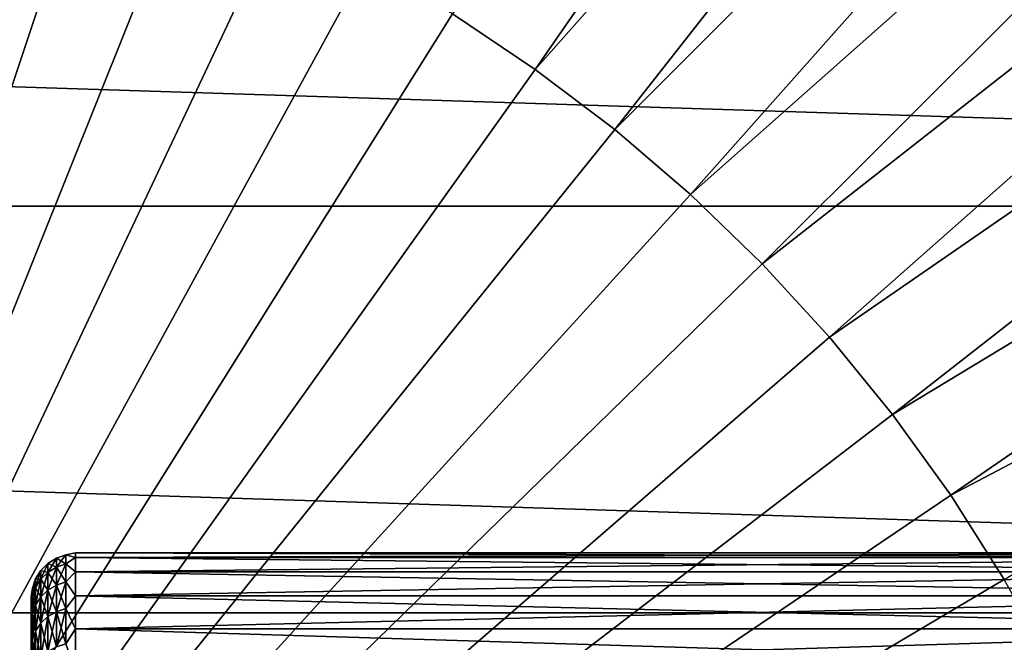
# Model space of a CAD drawing. Header units: metres. Extents: x -258 to 72, y -72 to 102.
# Tile 229 of 256: x 29 to 40, y 9 to 16. Entities that reach past the tile are written whole.
import ezdxf

# ---------------------------------------------------------------- set-up
doc = ezdxf.new("R2010")
doc.units = ezdxf.units.M
doc.layers.add('solid_FREESTAND_ASM_SW0005', color=7, linetype='CONTINUOUS')

msp = doc.modelspace()

# ---------------------------------------------------------------- linework, layer by layer
at = {"layer": 'solid_FREESTAND_ASM_SW0005'}
for points in [[(45.793388, 31.015509, -872.63031), (34.051155, 16.028543, -872.219543), (34.986046, 15.403241, -872.230774)], [(47.610832, 29.655512, -872.652161), (45.793388, 31.015509, -872.63031), (34.986046, 15.403241, -872.230774)], [(47.610832, 29.655512, -872.652161), (34.986046, 15.403241, -872.230774), (35.882118, 14.723472, -872.241577)], [(49.343616, 28.189148, -872.672974), (47.610832, 29.655512, -872.652161), (35.882118, 14.723472, -872.241577)], [(49.343616, 28.189148, -872.672974), (35.882118, 14.723472, -872.241577), (36.736206, 13.991638, -872.251831)], [(50.985516, 26.621679, -872.692688), (49.343616, 28.189148, -872.672974), (36.736206, 13.991638, -872.251831)], [(50.985516, 26.621679, -872.692688), (36.736206, 13.991638, -872.251831), (37.545288, 13.210329, -872.261536)], [(52.530647, 24.958729, -872.711243), (50.985516, 26.621679, -872.692688), (37.545288, 13.210329, -872.261536)], [(52.530647, 24.958729, -872.711243), (37.545288, 13.210329, -872.261536), (38.306499, 12.382308, -872.27063)], [(53.973465, 23.206257, -872.728516), (52.530647, 24.958729, -872.711243), (38.306499, 12.382308, -872.27063)], [(53.973465, 23.206257, -872.728516), (38.306499, 12.382308, -872.27063), (39.017155, 11.510502, -872.279175)], [(55.3088, 21.370552, -872.744568), (53.973465, 23.206257, -872.728516), (39.017155, 11.510502, -872.279175)], [(55.3088, 21.370552, -872.744568), (39.017155, 11.510502, -872.279175), (39.67474, 10.597993, -872.287109)], [(56.531853, 19.458199, -872.759277), (55.3088, 21.370552, -872.744568), (39.67474, 10.597993, -872.287109)], [(56.531853, 19.458199, -872.759277), (39.67474, 10.597993, -872.287109), (40.276928, 9.648009, -872.294312)], [(71.163025, 13.859069, -887), (-71.163025, 13.859081, -887), (-70.128845, 18.390072, -887)], [(71.163025, 13.859069, -887), (-70.128845, 18.390072, -887), (70.128853, 18.390057, -887)], [(24.009604, 0, -872.009583), (29.991343, 17.943909, -872.170837), (28.91428, 18.26782, -872.157898)], [(24.009604, 0, -872.009583), (31.047251, 17.556547, -872.183472), (29.991343, 17.943909, -872.170837)], [(24.009604, 0, -872.009583), (32.07827, 17.107103, -872.195862), (31.047251, 17.556547, -872.183472)], [(24.009604, 0, -872.009583), (33.08075, 16.597168, -872.207886), (32.07827, 17.107103, -872.195862)], [(24.009604, 0, -872.009583), (34.051155, 16.028543, -872.219543), (33.08075, 16.597168, -872.207886)], [(24.009604, 0, -872.009583), (34.986046, 15.403241, -872.230774), (34.051155, 16.028543, -872.219543)], [(24.009604, 0, -872.009583), (35.882118, 14.723472, -872.241577), (34.986046, 15.403241, -872.230774)], [(24.009604, 0, -872.009583), (36.736206, 13.991638, -872.251831), (35.882118, 14.723472, -872.241577)], [(24.009604, 0, -872.009583), (37.545288, 13.210329, -872.261536), (36.736206, 13.991638, -872.251831)], [(71.904762, 9.271173, -887), (-71.904762, 9.271183, -887), (-71.163025, 13.859081, -887)], [(71.904762, 9.271173, -887), (-71.163025, 13.859081, -887), (71.163025, 13.859069, -887)], [(24.009604, 0, -872.009583), (38.306499, 12.382308, -872.27063), (37.545288, 13.210329, -872.261536)], [(24.009604, 0, -872.009583), (39.017155, 11.510502, -872.279175), (38.306499, 12.382308, -872.27063)], [(24.009604, 0, -872.009583), (39.67474, 10.597993, -872.287109), (39.017155, 11.510502, -872.279175)], [(24.009604, 0, -872.009583), (40.276928, 9.648009, -872.294312), (39.67474, 10.597993, -872.287109)], [(29.583462, 9.887972, 31.798538), (29.488518, 9.828494, 31.801556), (29.488518, 9.828494, 32.798447)], [(29.583462, 9.887972, 31.798538), (29.583462, 9.786508, 30.800762), (29.488518, 9.828494, 31.801556)], [(29.583462, 9.887972, 32.80146), (29.488518, 9.828494, 32.798447), (29.488518, 9.727641, 33.790218)], [(29.583462, 9.887972, 32.80146), (29.583462, 9.887972, 31.798538), (29.488518, 9.828494, 32.798447)], [(29.583462, 9.786508, 33.799236), (29.583462, 9.887972, 32.80146), (29.488518, 9.727641, 33.790218)], [(29.689287, 9.924833, 31.796669), (29.583462, 9.887972, 31.798538), (29.583462, 9.887972, 32.80146)], [(29.689287, 9.924833, 31.796669), (29.689287, 9.822991, 30.795174), (29.583462, 9.887972, 31.798538)], [(29.689287, 9.924833, 32.803329), (29.583462, 9.887972, 32.80146), (29.583462, 9.786508, 33.799236)], [(29.689287, 9.924833, 32.803329), (29.689287, 9.924833, 31.796669), (29.583462, 9.887972, 32.80146)], [(29.689287, 9.822991, 33.804829), (29.689287, 9.924833, 32.803329), (29.583462, 9.786508, 33.799236)], [(29.689287, 9.822991, 30.795174), (29.583462, 9.786508, 30.800762), (29.583462, 9.887972, 31.798538)], [(29.689287, 9.924833, 32.803329), (29.799999, 9.895493, 33.340061), (29.799999, 9.95, 32.300003)], [(29.689287, 9.924833, 31.796669), (29.799999, 9.95, 32.300003), (29.799999, 9.895494, 31.259943)], [(29.689287, 9.924833, 32.803329), (29.799999, 9.95, 32.300003), (29.689287, 9.924833, 31.796669)], [(29.689287, 9.822991, 33.804829), (29.799999, 9.895493, 33.340061), (29.689287, 9.924833, 32.803329)], [(29.689287, 9.924833, 31.796669), (29.799999, 9.895494, 31.259943), (29.689287, 9.822991, 30.795174)], [(29.689287, 9.822991, 30.795174), (29.799999, 9.895494, 31.259943), (29.799999, 9.732569, 30.231281)], [(29.689287, 9.822991, 33.804829), (29.799999, 9.732569, 34.368721), (29.799999, 9.895493, 33.340061)], [(29.799999, 9.895493, 33.340061), (45.299999, 9.895493, 33.340061), (45.299999, 9.95, 32.300003)], [(29.799999, 9.95, 32.300003), (45.299999, 9.95, 32.300003), (45.299999, 9.895494, 31.259943)], [(29.799999, 9.95, 32.300003), (29.799999, 9.895493, 33.340061), (45.299999, 9.95, 32.300003)], [(29.799999, 9.895494, 31.259943), (29.799999, 9.95, 32.300003), (45.299999, 9.895494, 31.259943)], [(29.799999, 9.895494, 31.259943), (45.299999, 9.895494, 31.259943), (45.299999, 9.732569, 30.231281)], [(29.799999, 9.732569, 30.231281), (29.799999, 9.895494, 31.259943), (45.299999, 9.732569, 30.231281)], [(29.799999, 9.732569, 34.368721), (45.299999, 9.732569, 34.368721), (45.299999, 9.895493, 33.340061)], [(29.799999, 9.895493, 33.340061), (29.799999, 9.732569, 34.368721), (45.299999, 9.895493, 33.340061)], [(29.488518, 9.828494, 31.801556), (29.409224, 9.749391, 31.805567), (29.409224, 9.749391, 32.794434)], [(29.488518, 9.828494, 31.801556), (29.488518, 9.727641, 30.80978), (29.409224, 9.749391, 31.805567)], [(29.488518, 9.828494, 32.798447), (29.409224, 9.749391, 32.794434), (29.409224, 9.649349, 33.778225)], [(29.488518, 9.828494, 32.798447), (29.488518, 9.828494, 31.801556), (29.409224, 9.749391, 32.794434)], [(29.488518, 9.727641, 33.790218), (29.488518, 9.828494, 32.798447), (29.409224, 9.649349, 33.778225)], [(29.583462, 9.786508, 30.800762), (29.488518, 9.727641, 30.80978), (29.488518, 9.828494, 31.801556)], [(29.583462, 9.786508, 30.800762), (29.583462, 9.58462, 29.818369), (29.488518, 9.727641, 30.80978)], [(29.583462, 9.786508, 33.799236), (29.488518, 9.727641, 33.790218), (29.488518, 9.526968, 34.766705)], [(29.583462, 9.58462, 34.781631), (29.583462, 9.786508, 33.799236), (29.488518, 9.526968, 34.766705)], [(29.689287, 9.822991, 30.795174), (29.689287, 9.620352, 29.809118), (29.583462, 9.786508, 30.800762)], [(29.689287, 9.822991, 33.804829), (29.583462, 9.786508, 33.799236), (29.583462, 9.58462, 34.781631)], [(29.689287, 9.620352, 34.790882), (29.689287, 9.822991, 33.804829), (29.583462, 9.58462, 34.781631)], [(29.689287, 9.620352, 29.809118), (29.583462, 9.58462, 29.818369), (29.583462, 9.786508, 30.800762)], [(29.689287, 9.620352, 34.790882), (29.799999, 9.732569, 34.368721), (29.689287, 9.822991, 33.804829)], [(29.689287, 9.822991, 30.795174), (29.799999, 9.732569, 30.231281), (29.689287, 9.620352, 29.809118)], [(29.409224, 9.749391, 31.805567), (29.349564, 9.654635, 31.810371), (29.349564, 9.654635, 32.789627)], [(29.409224, 9.749391, 31.805567), (29.409224, 9.649349, 30.821774), (29.349564, 9.654635, 31.810371)], [(29.409224, 9.749391, 32.794434), (29.349564, 9.654635, 32.789627), (29.349564, 9.555566, 33.763859)], [(29.409224, 9.749391, 32.794434), (29.409224, 9.749391, 31.805567), (29.349564, 9.654635, 32.789627)], [(29.409224, 9.649349, 33.778225), (29.409224, 9.749391, 32.794434), (29.349564, 9.555566, 33.763859)], [(29.488518, 9.727641, 30.80978), (29.409224, 9.649349, 30.821774), (29.409224, 9.749391, 31.805567)], [(29.488518, 9.727641, 30.80978), (29.488518, 9.526968, 29.833298), (29.409224, 9.649349, 30.821774)], [(29.488518, 9.727641, 33.790218), (29.409224, 9.649349, 33.778225), (29.409224, 9.450292, 34.746849)], [(29.488518, 9.526968, 34.766705), (29.488518, 9.727641, 33.790218), (29.409224, 9.450292, 34.746849)], [(29.583462, 9.58462, 29.818369), (29.488518, 9.526968, 29.833298), (29.488518, 9.727641, 30.80978)], [(29.689287, 9.620352, 34.790882), (29.799999, 9.463012, 35.374722), (29.799999, 9.732569, 34.368721)], [(29.689287, 9.620352, 29.809118), (29.799999, 9.732569, 30.231281), (29.799999, 9.463013, 29.225283)], [(29.799999, 9.463012, 35.374722), (45.299999, 9.463012, 35.374722), (45.299999, 9.732569, 34.368721)], [(29.799999, 9.732569, 34.368721), (29.799999, 9.463012, 35.374722), (45.299999, 9.732569, 34.368721)], [(29.799999, 9.732569, 30.231281), (45.299999, 9.732569, 30.231281), (45.299999, 9.463013, 29.225283)], [(29.799999, 9.463013, 29.225283), (29.799999, 9.732569, 30.231281), (45.299999, 9.463013, 29.225283)], [(24.009604, 0, -872.009583), (40.821587, 8.663909, -872.300842), (40.276928, 9.648009, -872.294312)], [(29.349564, 9.654635, 31.810371), (29.312536, 9.548988, 31.815731), (29.312536, 9.548988, 32.784271)], [(29.349564, 9.654635, 31.810371), (29.349564, 9.555566, 30.836142), (29.312536, 9.548988, 31.815731)], [(29.349564, 9.654635, 32.789627), (29.312536, 9.548988, 32.784271), (29.312536, 9.451003, 33.747841)], [(29.349564, 9.654635, 32.789627), (29.349564, 9.654635, 31.810371), (29.312536, 9.548988, 32.784271)], [(29.349564, 9.555566, 33.763859), (29.349564, 9.654635, 32.789627), (29.312536, 9.451003, 33.747841)], [(29.349564, 9.555566, 30.836142), (29.312536, 9.451003, 30.85216), (29.312536, 9.548988, 31.815731)], [(29.349564, 9.555566, 30.836142), (29.349564, 9.358443, 29.876932), (29.312536, 9.451003, 30.85216)], [(29.349564, 9.555566, 33.763859), (29.312536, 9.451003, 33.747841), (29.312536, 9.256038, 34.696552)], [(29.349564, 9.358443, 34.723068), (29.349564, 9.555566, 33.763859), (29.312536, 9.256038, 34.696552)], [(29.409224, 9.649349, 30.821774), (29.349564, 9.555566, 30.836142), (29.349564, 9.654635, 31.810371)], [(29.409224, 9.649349, 30.821774), (29.409224, 9.450292, 29.853149), (29.349564, 9.555566, 30.836142)], [(29.409224, 9.649349, 33.778225), (29.349564, 9.555566, 33.763859), (29.349564, 9.358443, 34.723068)], [(29.409224, 9.450292, 34.746849), (29.409224, 9.649349, 33.778225), (29.349564, 9.358443, 34.723068)], [(29.409224, 9.450292, 29.853149), (29.349564, 9.358443, 29.876932), (29.349564, 9.555566, 30.836142)], [(29.488518, 9.526968, 29.833298), (29.409224, 9.450292, 29.853149), (29.409224, 9.649349, 30.821774)], [(29.583462, 9.58462, 29.818369), (29.583462, 9.284383, 28.861443), (29.488518, 9.526968, 29.833298)], [(29.583462, 9.58462, 34.781631), (29.488518, 9.526968, 34.766705), (29.488518, 9.228537, 35.717876)], [(29.583462, 9.284383, 35.73856), (29.583462, 9.58462, 34.781631), (29.488518, 9.228537, 35.717876)], [(29.689287, 9.620352, 29.809118), (29.689287, 9.318995, 28.848623), (29.583462, 9.58462, 29.818369)], [(29.689287, 9.620352, 34.790882), (29.583462, 9.58462, 34.781631), (29.583462, 9.284383, 35.73856)], [(29.689287, 9.318995, 35.751377), (29.689287, 9.620352, 34.790882), (29.583462, 9.284383, 35.73856)], [(29.689287, 9.318995, 28.848623), (29.583462, 9.284383, 28.861443), (29.583462, 9.58462, 29.818369)], [(29.689287, 9.318995, 35.751377), (29.799999, 9.463012, 35.374722), (29.689287, 9.620352, 34.790882)], [(29.689287, 9.620352, 29.809118), (29.799999, 9.463013, 29.225283), (29.689287, 9.318995, 28.848623)], [(29.312536, 9.548988, 31.815731), (29.299999, 9.436141, 31.788389), (29.299999, 9.45, 32.300018)], [(29.312536, 9.548988, 31.815731), (29.312536, 9.451003, 30.85216), (29.299999, 9.436141, 31.788389)], [(29.312536, 9.548988, 32.784271), (29.299999, 9.45, 32.300018), (29.299999, 9.436138, 32.811649)], [(29.312536, 9.548988, 32.784271), (29.312536, 9.548988, 31.815731), (29.299999, 9.45, 32.300018)], [(29.312536, 9.548988, 32.784271), (29.299999, 9.436138, 32.811649), (29.299999, 9.394596, 33.321793)], [(29.312536, 9.451003, 33.747841), (29.312536, 9.548988, 32.784271), (29.299999, 9.394596, 33.321793)], [(29.312536, 9.451003, 30.85216), (29.299999, 9.325501, 30.771107), (29.299999, 9.394601, 31.278248)], [(29.312536, 9.451003, 30.85216), (29.312536, 9.256038, 29.903446), (29.299999, 9.325501, 30.771107)], [(29.312536, 9.451003, 30.85216), (29.299999, 9.394601, 31.278248), (29.299999, 9.436141, 31.788389)], [(29.312536, 9.451003, 33.747841), (29.299999, 9.394596, 33.321793), (29.299999, 9.325496, 33.828934)], [(29.312536, 9.451003, 33.747841), (29.299999, 9.325496, 33.828934), (29.299999, 9.22904, 34.331581)], [(29.312536, 9.256038, 34.696552), (29.312536, 9.451003, 33.747841), (29.299999, 9.22904, 34.331581)], [(29.299999, 9.436138, 32.811649), (29.299999, 9.45, 32.300018), (29.299999, 9.436141, 31.788389)], [(29.349564, 9.358443, 29.876932), (29.312536, 9.256038, 29.903446), (29.312536, 9.451003, 30.85216)], [(29.409224, 9.450292, 29.853149), (29.409224, 9.154262, 28.909634), (29.349564, 9.358443, 29.876932)], [(29.409224, 9.450292, 34.746849), (29.349564, 9.358443, 34.723068), (29.349564, 9.06529, 35.657413)], [(29.409224, 9.154262, 35.690365), (29.409224, 9.450292, 34.746849), (29.349564, 9.06529, 35.657413)], [(29.488518, 9.526968, 29.833298), (29.488518, 9.228537, 28.882126), (29.409224, 9.450292, 29.853149)], [(29.488518, 9.526968, 34.766705), (29.409224, 9.450292, 34.746849), (29.409224, 9.154262, 35.690365)], [(29.488518, 9.228537, 35.717876), (29.488518, 9.526968, 34.766705), (29.409224, 9.154262, 35.690365)], [(29.488518, 9.228537, 28.882126), (29.409224, 9.154262, 28.909634), (29.409224, 9.450292, 29.853149)], [(29.583462, 9.284383, 28.861443), (29.488518, 9.228537, 28.882126), (29.488518, 9.526968, 29.833298)], [(29.689287, 9.318995, 28.848623), (29.799999, 9.463013, 29.225283), (29.799999, 9.089778, 28.252972)], [(29.689287, 9.318995, 35.751377), (29.799999, 9.089777, 36.347031), (29.799999, 9.463012, 35.374722)], [(29.799999, 9.463013, 29.225283), (45.299999, 9.463013, 29.225283), (45.299999, 9.089778, 28.252972)], [(29.799999, 9.089778, 28.252972), (29.799999, 9.463013, 29.225283), (45.299999, 9.089778, 28.252972)], [(29.799999, 9.089777, 36.347031), (45.299999, 9.089777, 36.347031), (45.299999, 9.463012, 35.374722)], [(29.799999, 9.463012, 35.374722), (29.799999, 9.089777, 36.347031), (45.299999, 9.463012, 35.374722)], [(29.299999, 9.436138, 32.811649), (29.299999, 9.436141, 31.788389), (29.299999, 9.394601, 31.278248)], [(29.299999, 9.394596, 33.321793), (29.299999, 9.436138, 32.811649), (29.299999, 9.394601, 31.278248)], [(29.299999, 9.394596, 33.321793), (29.299999, 9.394601, 31.278248), (29.299999, 9.325501, 30.771107)], [(29.299999, 9.325496, 33.828934), (29.299999, 9.394596, 33.321793), (29.299999, 9.325501, 30.771107)], [(29.349564, 9.358443, 29.876932), (29.349564, 9.06529, 28.942585), (29.312536, 9.256038, 29.903446)], [(29.349564, 9.358443, 34.723068), (29.312536, 9.256038, 34.696552), (29.312536, 8.966092, 35.620674)], [(29.349564, 9.06529, 35.657413), (29.349564, 9.358443, 34.723068), (29.312536, 8.966092, 35.620674)], [(29.409224, 9.154262, 28.909634), (29.349564, 9.06529, 28.942585), (29.349564, 9.358443, 29.876932)], [(72.351036, 4.645118, -887), (-72.351036, 4.645123, -887), (-71.904762, 9.271183, -887)], [(72.351036, 4.645118, -887), (-71.904762, 9.271183, -887), (71.904762, 9.271173, -887)], [(29.299999, 9.325496, 33.828934), (29.299999, 9.325501, 30.771107), (29.299999, 9.229049, 30.268459)], [(29.312536, 9.256038, 29.903446), (29.299999, 9.229049, 30.268459), (29.299999, 9.325501, 30.771107)], [(29.299999, 9.22904, 34.331581), (29.299999, 9.325496, 33.828934), (29.299999, 9.229049, 30.268459)], [(29.312536, 9.256038, 29.903446), (29.299999, 9.105523, 29.77177), (29.299999, 9.229049, 30.268459)], [(29.312536, 9.256038, 29.903446), (29.312536, 8.966092, 28.979324), (29.299999, 9.105523, 29.77177)], [(29.312536, 9.256038, 34.696552), (29.299999, 9.22904, 34.331581), (29.299999, 9.105513, 34.82827)], [(29.312536, 9.256038, 34.696552), (29.299999, 9.105513, 34.82827), (29.299999, 8.955272, 35.317551)], [(29.312536, 8.966092, 35.620674), (29.312536, 9.256038, 34.696552), (29.299999, 8.955272, 35.317551)], [(29.299999, 9.22904, 34.331581), (29.299999, 9.229049, 30.268459), (29.299999, 9.105523, 29.77177)], [(29.299999, 9.105513, 34.82827), (29.299999, 9.22904, 34.331581), (29.299999, 9.105523, 29.77177)], [(29.349564, 9.06529, 28.942585), (29.312536, 8.966092, 28.979324), (29.312536, 9.256038, 29.903446)], [(29.488518, 9.228537, 28.882126), (29.488518, 8.835407, 27.966026), (29.409224, 9.154262, 28.909634)], [(29.488518, 9.228537, 35.717876), (29.409224, 9.154262, 35.690365), (29.409224, 8.764297, 36.599094)], [(29.488518, 8.835407, 36.633976), (29.488518, 9.228537, 35.717876), (29.409224, 8.764297, 36.599094)], [(29.583462, 9.284383, 28.861443), (29.583462, 8.888875, 27.939798), (29.488518, 9.228537, 28.882126)], [(29.583462, 9.284383, 35.73856), (29.488518, 9.228537, 35.717876), (29.488518, 8.835407, 36.633976)], [(29.583462, 8.888875, 36.660202), (29.583462, 9.284383, 35.73856), (29.488518, 8.835407, 36.633976)], [(29.583462, 8.888875, 27.939798), (29.488518, 8.835407, 27.966026), (29.488518, 9.228537, 28.882126)], [(29.689287, 9.318995, 28.848623), (29.689287, 8.922012, 27.923544), (29.583462, 9.284383, 28.861443)], [(29.689287, 9.318995, 35.751377), (29.583462, 9.284383, 35.73856), (29.583462, 8.888875, 36.660202)], [(29.689287, 8.922012, 36.676456), (29.689287, 9.318995, 35.751377), (29.583462, 8.888875, 36.660202)], [(29.689287, 8.922012, 27.923544), (29.583462, 8.888875, 27.939798), (29.583462, 9.284383, 28.861443)], [(29.689287, 8.922012, 36.676456), (29.799999, 9.089777, 36.347031), (29.689287, 9.318995, 35.751377)], [(29.689287, 9.318995, 28.848623), (29.799999, 9.089778, 28.252972), (29.689287, 8.922012, 27.923544)], [(29.409224, 9.154262, 28.909634), (29.409224, 8.764297, 28.000908), (29.349564, 9.06529, 28.942585)], [(29.409224, 9.154262, 35.690365), (29.349564, 9.06529, 35.657413), (29.349564, 8.679115, 36.557308)], [(29.409224, 8.764297, 36.599094), (29.409224, 9.154262, 35.690365), (29.349564, 8.679115, 36.557308)], [(29.488518, 8.835407, 27.966026), (29.409224, 8.764297, 28.000908), (29.409224, 9.154262, 28.909634)], [(29.299999, 9.105513, 34.82827), (29.299999, 9.105523, 29.77177), (29.299999, 8.955284, 29.282486)], [(29.312536, 8.966092, 28.979324), (29.299999, 8.955284, 29.282486), (29.299999, 9.105523, 29.77177)], [(29.299999, 8.955272, 35.317551), (29.299999, 9.105513, 34.82827), (29.299999, 8.955284, 29.282486)], [(29.349564, 9.06529, 28.942585), (29.349564, 8.679115, 28.04269), (29.312536, 8.966092, 28.979324)], [(29.349564, 9.06529, 35.657413), (29.312536, 8.966092, 35.620674), (29.312536, 8.584143, 36.510723)], [(29.349564, 8.679115, 36.557308), (29.349564, 9.06529, 35.657413), (29.312536, 8.584143, 36.510723)], [(29.409224, 8.764297, 28.000908), (29.349564, 8.679115, 28.04269), (29.349564, 9.06529, 28.942585)], [(29.689287, 8.922012, 27.923544), (29.799999, 9.089778, 28.252972), (29.799999, 8.616954, 27.325003)], [(29.689287, 8.922012, 36.676456), (29.799999, 8.616952, 37.275002), (29.799999, 9.089777, 36.347031)], [(29.799999, 9.089778, 28.252972), (45.299999, 9.089778, 28.252972), (45.299999, 8.616954, 27.325003)], [(29.799999, 8.616954, 27.325003), (29.799999, 9.089778, 28.252972), (45.299999, 8.616954, 27.325003)], [(29.799999, 8.616952, 37.275002), (45.299999, 8.616952, 37.275002), (45.299999, 9.089777, 36.347031)], [(29.799999, 9.089777, 36.347031), (29.799999, 8.616952, 37.275002), (45.299999, 9.089777, 36.347031)], [(29.312536, 8.966092, 28.979324), (29.299999, 8.778776, 28.802059), (29.299999, 8.955284, 29.282486)], [(29.312536, 8.966092, 28.979324), (29.312536, 8.584143, 28.089277), (29.299999, 8.778776, 28.802059)], [(29.312536, 8.966092, 35.620674), (29.299999, 8.955272, 35.317551), (29.299999, 8.778761, 35.797977)], [(29.312536, 8.966092, 35.620674), (29.299999, 8.778761, 35.797977), (29.299999, 8.576503, 36.268135)], [(29.312536, 8.584143, 36.510723), (29.312536, 8.966092, 35.620674), (29.299999, 8.576503, 36.268135)], [(29.299999, 8.955272, 35.317551), (29.299999, 8.955284, 29.282486), (29.299999, 8.778776, 28.802059)], [(29.299999, 8.778761, 35.797977), (29.299999, 8.955272, 35.317551), (29.299999, 8.778776, 28.802059)], [(29.349564, 8.679115, 28.04269), (29.312536, 8.584143, 28.089277), (29.312536, 8.966092, 28.979324)]]:
    msp.add_3dface(points, dxfattribs=at)

doc.saveas('drawing.dxf')
